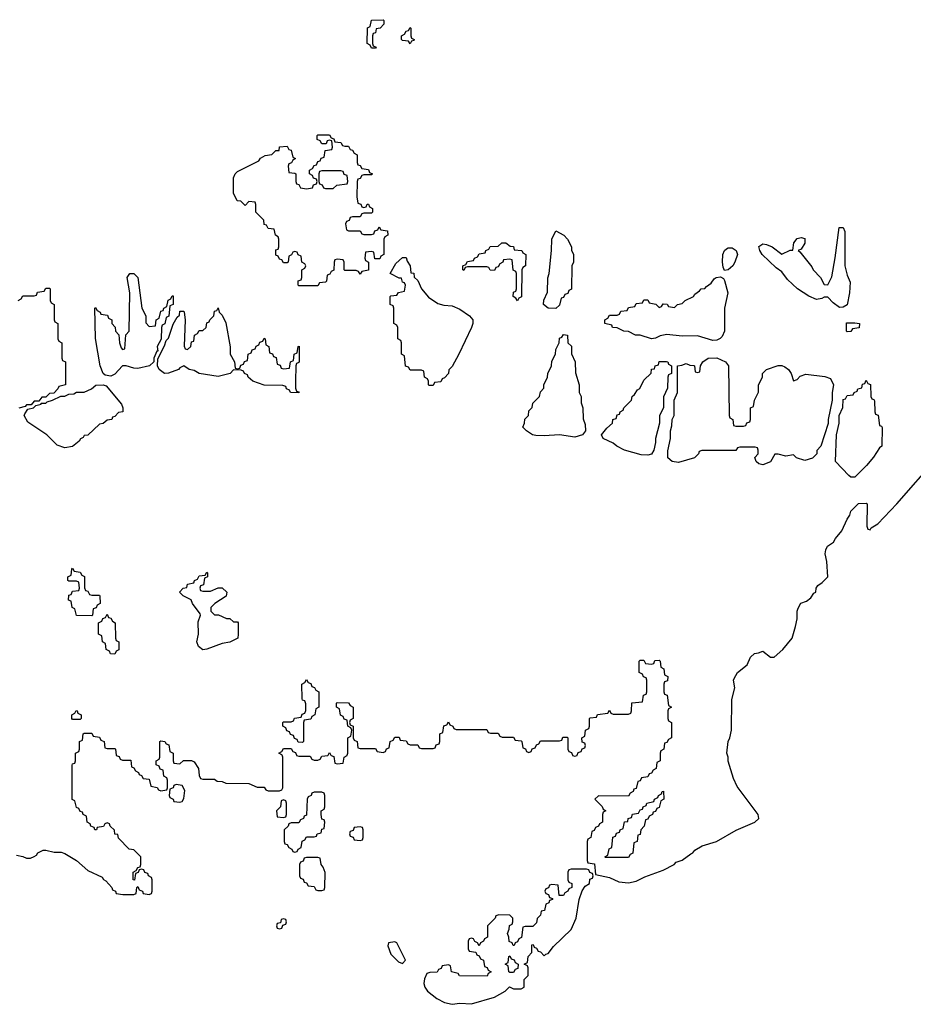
# Model space of a CAD drawing. Header units: inches. Extents: x 2112843 to 2323771, y 35243 to 209174.
# Tile 38 of 83: x 2291634 to 2296295, y 58701 to 63834. Entities that reach past the tile are written whole.
import ezdxf

# ---------------------------------------------------------------- set-up
doc = ezdxf.new("R2010")
doc.units = ezdxf.units.IN
doc.header["$MEASUREMENT"] = 0
doc.layers.add('C2095', color=7, linetype='Continuous')
doc.layers.add('C2096', color=7, linetype='Continuous')

msp = doc.modelspace()

# ---------------------------------------------------------------- linework, layer by layer
at = {"layer": 'C2095', "color": 6}
for points in [[(2291618, 59478), (2291650, 59472), (2291670, 59462), (2291690, 59462), (2291710, 59471.3), (2291722, 59478), (2291729.4, 59490.6), (2291756.4, 59503.6), (2291770, 59504.7), (2291814.4, 59494.4), (2291850, 59494), (2291870, 59487.7), (2291931, 59450), (2291990, 59398), (2292063.6, 59363.6), (2292071.2, 59351.2), (2292083.6, 59343.6), (2292114, 59310), (2292118, 59298), (2292134, 59290), (2292138, 59278), (2292172.7, 59272.7), (2292230, 59274), (2292242, 59278), (2292246, 59310), (2292250, 59314), (2292258, 59298), (2292274, 59290), (2292278, 59278), (2292310, 59274), (2292322, 59278), (2292326, 59290), (2292326, 59350), (2292322, 59362), (2292306, 59370), (2292302, 59382), (2292287.3, 59387.3), (2292282, 59402), (2292270, 59406), (2292258, 59402), (2292252.7, 59387.3), (2292238, 59382), (2292232.7, 59347.3), (2292226, 59350), (2292226, 59390), (2292242, 59398), (2292250, 59414), (2292262, 59418), (2292266, 59430), (2292266, 59470), (2292230, 59506), (2292206, 59510), (2292150, 59566), (2292146, 59586), (2292130, 59588), (2292128, 59608), (2292106, 59630), (2292102, 59642), (2292090, 59646), (2292078, 59642), (2292071.6, 59628.4), (2292038, 59622), (2292034, 59610), (2292026, 59610), (2292022, 59622), (2292006, 59630), (2292002, 59642), (2291986, 59650), (2291982, 59682), (2291966, 59690), (2291962, 59702), (2291950, 59706), (2291942, 59722), (2291930, 59726), (2291922, 59762), (2291908.4, 59768.4), (2291907.3, 59947.3), (2291910, 59954), (2291922, 59958), (2291926, 59970), (2291926, 60000)], [(2292137.8, 60000), (2292138, 59998), (2292152.7, 59992.7), (2292158, 59978), (2292170, 59974), (2292214, 59974), (2292218, 59938), (2292230, 59934), (2292238, 59918), (2292254, 59910), (2292258, 59898), (2292270, 59894), (2292278, 59878), (2292310, 59874), (2292318, 59838), (2292351.6, 59831.6), (2292358, 59818), (2292370, 59814), (2292402, 59818), (2292406, 59830), (2292406, 59870), (2292402, 59882), (2292386, 59890), (2292382, 59922), (2292367.3, 59927.3), (2292362, 59942), (2292346, 59950), (2292346, 59970), (2292362, 59978), (2292366, 59990), (2292366, 60000)], [(2292434, 60000), (2292434, 59970), (2292438, 59958), (2292470, 59954), (2292488, 59972), (2292530, 59972), (2292544.7, 59964.7), (2292566, 59930), (2292570, 59894), (2292578, 59878), (2292590, 59874), (2292650, 59874), (2292663.6, 59863.6), (2292690, 59862), (2292710, 59854), (2292830, 59852), (2292872.7, 59832.7), (2292910, 59832), (2292918, 59818), (2292930, 59814), (2292990, 59814), (2293002, 59818), (2293006, 59830), (2293006, 59990), (2293002.7, 60000)], [(2293077.3, 60000), (2293078, 59998), (2293090, 59994), (2293150, 59994), (2293158, 59978), (2293170, 59974), (2293190, 59974), (2293202, 59978), (2293210, 59994), (2293242, 59998), (2293243, 60000)], [(2293257, 60000), (2293258, 59998), (2293272.7, 59992.7), (2293278, 59958), (2293290, 59954), (2293322, 59958), (2293326, 59990), (2293342, 59998), (2293342.7, 60000)], [(2294517.3, 60000), (2294518, 59998), (2294530, 59994), (2294542, 59998), (2294542.7, 60000)], [(2294974, 60000), (2294974, 59970), (2294958, 59962), (2294954, 59930), (2294938, 59922), (2294930, 59906), (2294918, 59902), (2294910, 59886), (2294878, 59882), (2294870, 59866), (2294858, 59862), (2294850, 59826), (2294838, 59822), (2294834, 59810), (2294818, 59802), (2294810, 59786), (2294652.7, 59787.3), (2294634, 59770), (2294672.7, 59732.7), (2294678, 59718), (2294692, 59710), (2294678, 59702), (2294674, 59690), (2294674, 59650), (2294658, 59642), (2294654, 59630), (2294638, 59622), (2294630, 59606), (2294618, 59602), (2294614, 59570), (2294598, 59562), (2294594, 59550), (2294594, 59450), (2294598, 59438), (2294632.7, 59432.7), (2294638, 59378), (2294710, 59362), (2294759.8, 59339.8), (2294810, 59334.8), (2294850, 59342.8), (2294894.5, 59365.5), (2294990, 59400.7), (2295048, 59430), (2295059, 59441), (2295090, 59452), (2295134, 59486), (2295146, 59490), (2295155.3, 59504.7), (2295193.2, 59526.8), (2295268, 59550), (2295371.4, 59608.6), (2295468.7, 59650), (2295489.2, 59670), (2295486, 59690), (2295376, 59836), (2295358, 59878), (2295329.1, 59969.1), (2295328.7, 59990), (2295325.3, 60000)]]:
    msp.add_lwpolyline(points, dxfattribs=at)
for points in [[(2292450, 59846), (2292438, 59842), (2292434, 59830), (2292418, 59822), (2292414, 59790), (2292418, 59778), (2292434, 59770), (2292438, 59758), (2292470, 59754), (2292482, 59758), (2292490, 59774), (2292495.3, 59815.3), (2292482, 59842)], [(2293210, 59806), (2293170, 59806), (2293158, 59802), (2293154, 59790), (2293138, 59782), (2293134, 59770), (2293130, 59686), (2293118, 59682), (2293114, 59670), (2293098, 59662), (2293090, 59646), (2293050, 59646), (2293038, 59642), (2293034, 59630), (2293014, 59610), (2293014, 59550), (2293018, 59538), (2293030, 59534), (2293038, 59518), (2293054, 59510), (2293058, 59498), (2293070, 59494), (2293082, 59498), (2293086, 59510), (2293102, 59518), (2293108.4, 59551.6), (2293122, 59558), (2293130, 59574), (2293170, 59574), (2293182, 59578), (2293186, 59590), (2293206, 59594), (2293210, 59614), (2293222, 59618), (2293226, 59650), (2293222, 59662), (2293210, 59666), (2293206, 59690), (2293206, 59710), (2293222, 59718), (2293226, 59730), (2293226, 59790), (2293222, 59802)], [(2294690, 59466), (2294686, 59470), (2294702, 59478), (2294708.4, 59511.6), (2294722, 59518), (2294727.3, 59572.7), (2294742, 59578), (2294747.3, 59592.7), (2294762, 59598), (2294766, 59610), (2294782, 59618), (2294788.8, 59651.2), (2294806, 59654), (2294808, 59670), (2294826, 59674), (2294830, 59692), (2294862, 59698), (2294870, 59714), (2294882, 59718), (2294886, 59730), (2294902, 59738), (2294906, 59750), (2294942, 59758), (2294946, 59770), (2294962, 59778), (2294966, 59790), (2294982, 59798), (2294986, 59810), (2294992.7, 59812.7), (2294994, 59770), (2294978, 59762), (2294970, 59726), (2294958, 59722), (2294950, 59706), (2294938, 59702), (2294934, 59690), (2294918, 59682), (2294910, 59666), (2294898, 59662), (2294892, 59630), (2294874, 59610), (2294870, 59586), (2294858, 59582), (2294854, 59550), (2294838, 59542), (2294831.6, 59488.4), (2294818, 59482), (2294810, 59466)], [(2293010, 59766), (2292998, 59762), (2292994, 59730), (2292974, 59710), (2292978, 59678), (2293010, 59674), (2293022, 59678), (2293026, 59690), (2293026, 59750), (2293022, 59762)], [(2293410, 59626), (2293378, 59622), (2293372.7, 59607.3), (2293358, 59602), (2293354, 59590), (2293358, 59578), (2293372.7, 59572.7), (2293378, 59558), (2293410, 59554), (2293422, 59558), (2293426, 59570), (2293426, 59610), (2293422, 59622)], [(2293190, 59466), (2293130, 59466), (2293118, 59462), (2293112.7, 59447.3), (2293098, 59442), (2293094, 59430), (2293094, 59370), (2293098, 59358), (2293112.7, 59352.7), (2293118, 59338), (2293130, 59334), (2293138, 59318), (2293170, 59314), (2293178, 59298), (2293190, 59294), (2293210, 59294), (2293222, 59298), (2293226, 59310), (2293227.3, 59387.3), (2293216.4, 59416.4), (2293206, 59430), (2293202, 59462)], [(2294590, 59406), (2294510, 59406), (2294498, 59402), (2294494, 59390), (2294494, 59350), (2294498, 59338), (2294514, 59330), (2294514, 59310), (2294498, 59302), (2294494, 59290), (2294478, 59282), (2294470, 59268), (2294447.3, 59267.3), (2294442, 59322), (2294410, 59326), (2294398, 59322), (2294392.7, 59307.3), (2294378, 59302), (2294374, 59290), (2294378, 59278), (2294392.7, 59272.7), (2294398, 59258), (2294412.7, 59252.7), (2294412.7, 59247.3), (2294398, 59242), (2294394, 59230), (2294378, 59222), (2294372, 59190), (2294354, 59186), (2294350, 59166), (2294332.7, 59147.3), (2294330, 59126), (2294310, 59106), (2294270, 59106), (2294258, 59102), (2294251.6, 59048.4), (2294238, 59042), (2294230, 59026), (2294218, 59022), (2294212.7, 59007.3), (2294207.3, 59007.3), (2294202, 59022), (2294187.3, 59027.3), (2294186, 59050), (2294178, 59070), (2294187.3, 59092.7), (2294188.4, 59111.6), (2294202, 59118), (2294206, 59130), (2294206, 59150), (2294190, 59166), (2294132.7, 59167.3), (2294118, 59162), (2294114, 59150), (2294074, 59110), (2294074, 59050), (2294058, 59042), (2294054, 59030), (2294038, 59022), (2294030, 59006), (2294022, 59022), (2294007.3, 59027.3), (2294002, 59042), (2293990, 59046), (2293978, 59042), (2293974, 59030), (2293974, 58990), (2293978, 58978), (2294012.7, 58972.7), (2294018, 58958), (2294030, 58954), (2294038, 58938), (2294054, 58930), (2294058, 58898), (2294072.7, 58892.7), (2294078, 58878), (2294094, 58870), (2294078, 58862), (2294072.7, 58847.3), (2293928.4, 58848.4), (2293922, 58862), (2293886, 58870), (2293882, 58902), (2293870, 58906), (2293838, 58902), (2293832.7, 58887.3), (2293818, 58882), (2293811.6, 58868.4), (2293772.7, 58867.3), (2293758, 58862), (2293746, 58834), (2293742.8, 58810), (2293746.8, 58790), (2293761, 58770), (2293810, 58730.7), (2293850, 58710.6), (2293890, 58700.7), (2293930, 58707.3), (2293990, 58703), (2294110, 58738), (2294166, 58770), (2294188.4, 58791.6), (2294210, 58782), (2294250, 58782), (2294266, 58790), (2294266, 58830), (2294286, 58850), (2294286, 58890), (2294282, 58902), (2294266, 58910), (2294282, 58918), (2294286, 58950), (2294306, 58970), (2294306, 59010), (2294312.7, 59012.7), (2294318, 58998), (2294330, 58994), (2294338, 58978), (2294350, 58974), (2294370, 58954), (2294378, 58962), (2294390, 58964.7), (2294418, 59002), (2294510, 59091.3), (2294536, 59150), (2294552.9, 59247.1), (2294568.4, 59291.6), (2294583.1, 59316.9), (2294606, 59330), (2294607.3, 59352.7), (2294622, 59358), (2294626, 59370), (2294622, 59382), (2294607.3, 59387.3), (2294602, 59402)], [(2293010, 59146), (2292998, 59142), (2292994, 59126), (2292978, 59122), (2292974, 59110), (2292978, 59098), (2292990, 59094), (2293002, 59098), (2293006, 59114), (2293022, 59118), (2293026, 59130), (2293022, 59142)], [(2293590, 59026), (2293558, 59022), (2293554, 59006), (2293570, 58962), (2293610, 58922), (2293630, 58914), (2293646, 58930), (2293602, 59022)], [(2294190, 58866), (2294186, 58870), (2294182, 58902), (2294166, 58910), (2294182, 58918), (2294186, 58950), (2294190, 58954), (2294198, 58938), (2294212.7, 58932.7), (2294218, 58918), (2294234, 58910), (2294232.7, 58887.3), (2294218, 58882), (2294210, 58866)]]:
    msp.add_lwpolyline(points, close=True, dxfattribs=at)
at = {"layer": 'C2096', "color": 6}
for points in [[(2293470, 63686), (2293462, 63702), (2293446, 63710), (2293448.4, 63791.6), (2293462, 63798), (2293469.3, 63830.7), (2293530, 63834), (2293534, 63830), (2293534, 63810), (2293514, 63790), (2293494, 63786), (2293490, 63766), (2293478, 63762), (2293474, 63750), (2293474, 63710), (2293478, 63698), (2293494, 63690), (2293490, 63686)], [(2293670, 63708), (2293662, 63722), (2293630, 63726), (2293626, 63730), (2293626, 63750), (2293642, 63758), (2293650, 63774), (2293662, 63778), (2293670, 63794), (2293674, 63790), (2293674, 63750), (2293678, 63738), (2293691.3, 63731.3), (2293690, 63726), (2293678, 63722)], [(2293330, 63174), (2293350, 63174), (2293358, 63158), (2293370, 63154), (2293378, 63138), (2293394, 63130), (2293394, 63090), (2293398, 63078), (2293410, 63074), (2293418, 63058), (2293452.7, 63052.7), (2293458, 63038), (2293474, 63030), (2293470, 63026), (2293430, 63026), (2293418, 63022), (2293410, 63006), (2293398, 63002), (2293394, 62990), (2293392, 62910), (2293398, 62878), (2293412.7, 62872.7), (2293418, 62858), (2293430, 62854), (2293442, 62858), (2293447.3, 62872.7), (2293452.7, 62872.7), (2293458, 62858), (2293474, 62850), (2293474, 62830), (2293470, 62826), (2293430, 62826), (2293418, 62822), (2293410, 62806), (2293370, 62806), (2293358, 62802), (2293352.7, 62787.3), (2293338, 62782), (2293334, 62770), (2293338, 62738), (2293350, 62734), (2293410, 62734), (2293418, 62718), (2293430, 62714), (2293470, 62714), (2293482, 62718), (2293487.3, 62732.7), (2293502, 62738), (2293510, 62754), (2293518, 62738), (2293552.7, 62732.7), (2293554, 62710), (2293538, 62702), (2293534, 62690), (2293534, 62610), (2293518, 62602), (2293512.7, 62587.3), (2293487.3, 62587.3), (2293482, 62622), (2293470, 62626), (2293438, 62622), (2293434, 62590), (2293438, 62578), (2293454, 62570), (2293452.7, 62527.3), (2293418, 62522), (2293410, 62508), (2293402, 62522), (2293390, 62526), (2293330, 62526), (2293326, 62530), (2293326, 62570), (2293322, 62582), (2293290, 62586), (2293278, 62582), (2293274, 62570), (2293272.7, 62527.3), (2293258, 62522), (2293252.7, 62507.3), (2293238, 62502), (2293234, 62470), (2293230, 62466), (2293198, 62462), (2293190, 62446), (2293090, 62446), (2293086, 62450), (2293087.3, 62472.7), (2293102, 62478), (2293106, 62490), (2293106, 62530), (2293122, 62538), (2293126, 62550), (2293122, 62562), (2293106, 62570), (2293102, 62602), (2293087.3, 62607.3), (2293082, 62622), (2293070, 62626), (2293058, 62622), (2293052.7, 62607.3), (2293038, 62602), (2293034, 62570), (2293030, 62566), (2293010, 62566), (2293002, 62582), (2292990, 62586), (2292982, 62602), (2292970, 62606), (2292970, 62634), (2292982, 62638), (2292986, 62650), (2292986, 62690), (2292982, 62702), (2292968, 62710), (2292962, 62742), (2292930, 62746), (2292922, 62762), (2292910, 62766), (2292908, 62788), (2292866, 62830), (2292866, 62870), (2292862, 62882), (2292830, 62886), (2292810, 62866), (2292788, 62888), (2292768.7, 62890), (2292749, 62930), (2292749, 63010), (2292758, 63030), (2292770, 63042), (2292882, 63098), (2292890, 63111.3), (2292914.6, 63125.4), (2292950, 63132), (2292970, 63151.3), (2292987.3, 63152.7), (2292990, 63171.3), (2293030, 63174), (2293038, 63158), (2293050, 63154), (2293058, 63118), (2293072, 63110), (2293058, 63102), (2293052.7, 63087.3), (2293038, 63082), (2293034, 63070), (2293038, 63038), (2293070, 63034), (2293074, 63030), (2293074, 62990), (2293078, 62978), (2293090, 62974), (2293098, 62958), (2293130, 62952), (2293162, 62958), (2293167.3, 62972.7), (2293182, 62978), (2293186, 62990), (2293182, 63002), (2293167.3, 63007.3), (2293162, 63022), (2293146, 63030), (2293146, 63050), (2293162, 63058), (2293170, 63074), (2293182, 63078), (2293190, 63094), (2293202, 63098), (2293207.3, 63112.7), (2293222, 63118), (2293227.3, 63152.7), (2293262, 63158), (2293266, 63170), (2293262, 63202), (2293250, 63206), (2293238, 63202), (2293232.7, 63187.3), (2293210, 63186), (2293202, 63202), (2293186, 63210), (2293186, 63230), (2293190, 63234), (2293250, 63234), (2293258, 63218), (2293272.7, 63212.7), (2293278, 63198), (2293310, 63194), (2293318, 63178)], [(2293310, 63046), (2293210, 63046), (2293198, 63042), (2293194, 63030), (2293194, 62990), (2293198, 62978), (2293212.7, 62972.7), (2293218, 62958), (2293230, 62954), (2293270, 62954), (2293288.4, 62971.6), (2293342, 62978), (2293346, 62990), (2293342, 63022), (2293327.3, 63027.3), (2293322, 63042)], [(2294430, 62328.7), (2294390, 62329.2), (2294366, 62350), (2294368.4, 62371.6), (2294387.3, 62412.7), (2294388.8, 62488.8), (2294395.3, 62510), (2294408.7, 62630), (2294409, 62690), (2294430, 62734), (2294472, 62710), (2294492, 62690), (2294512, 62650), (2294512.7, 62632.7), (2294522, 62610), (2294522, 62570), (2294514, 62550), (2294511.6, 62428.4), (2294498, 62422), (2294492.7, 62407.3), (2294478, 62402), (2294470, 62386), (2294458, 62382), (2294450, 62346)], [(2295910, 62334), (2295877.5, 62357.5), (2295850, 62388), (2295830, 62388), (2295818.8, 62381.2), (2295790, 62375.3), (2295750, 62393.2), (2295691.5, 62431.5), (2295639.6, 62479.6), (2295610, 62519), (2295580.1, 62540.1), (2295507, 62610), (2295494, 62630), (2295490, 62651.3), (2295510, 62664.9), (2295530, 62662.4), (2295558.8, 62650), (2295610, 62611.3), (2295652.7, 62632.7), (2295667.3, 62632.7), (2295672.7, 62670), (2295690, 62693.1), (2295710, 62698), (2295730, 62692.7), (2295730, 62668.7), (2295710, 62638), (2295694, 62630), (2295703.6, 62623.6), (2295766, 62546), (2295772, 62530), (2295810.6, 62490.6), (2295830, 62454), (2295850, 62452), (2295870, 62494), (2295888, 62592), (2295908.1, 62750), (2295930, 62750.2), (2295937.6, 62730), (2295938, 62550), (2295950, 62502), (2295966.4, 62466.4), (2295962.8, 62410), (2295950, 62348), (2295930, 62335.3)], [(2294230, 62368.7), (2294222, 62382), (2294208.7, 62390), (2294210, 62414), (2294222, 62418), (2294226, 62430), (2294226, 62510), (2294222, 62522), (2294208.4, 62528.4), (2294202, 62582), (2294190, 62586), (2294158, 62582), (2294154, 62570), (2294138, 62562), (2294130, 62546), (2294118, 62542), (2294110, 62526), (2294087.3, 62527.3), (2294082, 62542), (2294070, 62546), (2293970, 62546), (2293958, 62542), (2293950, 62526), (2293946, 62530), (2293946, 62550), (2293962, 62558), (2293970, 62574), (2294002, 62578), (2294006, 62590), (2294022, 62598), (2294030, 62614), (2294062, 62618), (2294066, 62630), (2294082, 62638), (2294088.4, 62651.6), (2294130, 62654), (2294148.8, 62671.2), (2294170, 62671.3), (2294192.7, 62652.7), (2294210, 62652), (2294214, 62634), (2294254, 62630), (2294258, 62618), (2294274, 62610), (2294272, 62550), (2294258, 62542), (2294254, 62530), (2294250.9, 62389.1), (2294238, 62382)], [(2295310, 62526), (2295303.2, 62543.2), (2295299.5, 62570), (2295302, 62610), (2295309.6, 62630.4), (2295320.5, 62639.5), (2295330, 62644.9), (2295350, 62644.9), (2295370.6, 62630.6), (2295377.3, 62610), (2295364.9, 62570), (2295353.4, 62550), (2295330, 62529.2)], [(2293770, 61926), (2293766, 61930), (2293766, 61950), (2293762, 61962), (2293746, 61970), (2293742, 62002), (2293730, 62006), (2293670, 62006), (2293662, 62022), (2293647.3, 62027.3), (2293642, 62082), (2293626, 62090), (2293626, 62150), (2293622, 62162), (2293606, 62170), (2293606, 62230), (2293602, 62242), (2293586, 62250), (2293586, 62330), (2293582, 62342), (2293566, 62350), (2293566, 62390), (2293570, 62394), (2293602, 62398), (2293610, 62412), (2293642, 62418), (2293646, 62450), (2293642, 62462), (2293630, 62466), (2293626, 62486), (2293614, 62486), (2293566, 62510), (2293596.4, 62563.6), (2293630, 62594), (2293650, 62594), (2293654.8, 62574.8), (2293671, 62550), (2293674, 62514), (2293690, 62512), (2293691.6, 62491.6), (2293710, 62474), (2293730.7, 62430.7), (2293767.3, 62387.3), (2293814.4, 62354.4), (2293846, 62346), (2293890, 62342), (2293930, 62325.5), (2293981, 62290), (2293998, 62270), (2293998, 62250), (2293991.3, 62230), (2293924.7, 62090), (2293890, 62026), (2293872, 62008), (2293871.3, 61990), (2293850, 61966), (2293838, 61962), (2293830, 61946), (2293798, 61942), (2293790, 61926)], [(2292310, 62234), (2292342, 62238), (2292346, 62270), (2292362, 62278), (2292370, 62314), (2292382, 62318), (2292386, 62330), (2292402, 62338), (2292408.4, 62371.6), (2292422, 62378), (2292430, 62394), (2292434, 62394), (2292434, 62350), (2292418, 62342), (2292411.6, 62288.4), (2292398, 62282), (2292391.6, 62248.4), (2292378, 62242), (2292374, 62230), (2292372, 62168), (2292352, 62130), (2292354, 62106), (2292350, 62106), (2292334, 62070), (2292334, 62050), (2292312, 62030), (2292250, 62016), (2292230, 62017.2), (2292190, 62029), (2292170, 62028.7), (2292130, 61985.2), (2292110, 61976), (2292080.9, 61980.9), (2292069.3, 61989.3), (2292053.2, 62030), (2292028.8, 62171.2), (2292026, 62330), (2292030, 62334), (2292038, 62318), (2292054, 62310), (2292058, 62298), (2292092.7, 62292.7), (2292098, 62278), (2292114, 62270), (2292114, 62250), (2292131.6, 62231.6), (2292134, 62210), (2292151.6, 62191.6), (2292154, 62150), (2292163.6, 62123.6), (2292170, 62114), (2292182, 62118), (2292188.4, 62191.6), (2292206, 62210), (2292208, 62410), (2292195.3, 62490), (2292208, 62510), (2292230, 62510.5), (2292250.6, 62490), (2292271.3, 62330), (2292291.3, 62290), (2292292.7, 62252.7)], [(2295250, 62162), (2295170, 62185.2), (2295090, 62183.7), (2295010, 62192), (2294974.4, 62185.6), (2294950, 62173.2), (2294929.3, 62169.3), (2294870, 62188.7), (2294846, 62190), (2294810, 62208), (2294786, 62210), (2294750, 62228), (2294726, 62230), (2294722, 62242), (2294686, 62250), (2294686, 62270), (2294702, 62278), (2294710, 62294), (2294750, 62294), (2294762, 62298), (2294770, 62314), (2294802, 62318), (2294810, 62334), (2294842, 62338), (2294850, 62354), (2294882, 62358), (2294890, 62374), (2294910, 62374), (2294918, 62358), (2294951.6, 62351.6), (2294970, 62334), (2294982, 62338), (2294990, 62352), (2295011.6, 62351.6), (2295018, 62338), (2295050, 62334), (2295066, 62350), (2295090, 62354), (2295106, 62370), (2295148.4, 62391.6), (2295156.4, 62403.6), (2295180.4, 62419.6), (2295189.1, 62430.9), (2295208, 62432), (2295216.4, 62443.6), (2295240.4, 62459.6), (2295256.4, 62483.6), (2295266, 62490), (2295290, 62494), (2295304.7, 62484.7), (2295310, 62474), (2295328, 62410), (2295310.3, 62330), (2295310.8, 62210), (2295297.5, 62182.5), (2295288.1, 62171.9), (2295270, 62163.7)], [(2292770, 62014), (2292782, 62018), (2292787.3, 62032.7), (2292802, 62038), (2292807.3, 62052.7), (2292822, 62058), (2292826, 62090), (2292842, 62098), (2292847.3, 62112.7), (2292862, 62118), (2292867.3, 62132.7), (2292882, 62138), (2292887.3, 62152.7), (2292902, 62158), (2292910, 62174), (2292914, 62170), (2292918, 62138), (2292934, 62130), (2292938, 62098), (2292952.7, 62092.7), (2292958, 62078), (2292972.7, 62072.7), (2292978, 62038), (2292992.7, 62032.7), (2292998, 62018), (2293010, 62014), (2293042, 62018), (2293046, 62050), (2293062, 62058), (2293066, 62090), (2293082, 62098), (2293086, 62130), (2293092.7, 62132.7), (2293092.7, 62052.7), (2293090, 62046), (2293078, 62042), (2293074, 62030), (2293072, 61950), (2293072.7, 61912.7), (2293078, 61898), (2293090, 61894), (2293090, 61888), (2293046, 61890), (2293042, 61902), (2293026, 61910), (2293022, 61922), (2293007.3, 61927.3), (2292910, 61929.2), (2292850, 61949), (2292826, 61970), (2292822, 61982), (2292806, 61990), (2292802, 62002), (2292790, 62006), (2292750, 62008), (2292732, 61990), (2292670, 61974.3), (2292570, 61989.8), (2292545.1, 62005.1), (2292518, 62010), (2292490, 62028.7), (2292470, 62019), (2292462.8, 62010), (2292410, 61990.9), (2292389.8, 61989.8), (2292362, 62010), (2292352.3, 62030), (2292354.6, 62065.4), (2292390, 62134), (2292399, 62161), (2292410, 62174), (2292434, 62246), (2292456.4, 62283.6), (2292467.3, 62292.7), (2292470, 62314), (2292490, 62314), (2292492, 62310), (2292498, 62270), (2292492.7, 62132.7), (2292498, 62118), (2292510, 62114), (2292526, 62130), (2292530, 62154), (2292542, 62158), (2292546, 62190), (2292562, 62198), (2292570, 62214), (2292590, 62214), (2292606, 62230), (2292610, 62254), (2292622, 62258), (2292626, 62270), (2292646, 62290), (2292650, 62314), (2292662, 62318), (2292670, 62332), (2292674, 62310), (2292690, 62294), (2292710, 62254), (2292731.6, 62128.4), (2292732, 62090), (2292754, 62050), (2292758, 62018)], [(2295950, 62206), (2295946, 62210), (2295947.3, 62252.7), (2295990, 62254), (2296014, 62250), (2296012, 62228), (2295978, 62222), (2295970, 62208)], [(2294530, 61657), (2294450, 61669.6), (2294370, 61663.7), (2294326.3, 61666.3), (2294309.5, 61669.5), (2294278, 61690), (2294258, 61710), (2294268, 61730), (2294269.1, 61750.9), (2294288, 61770), (2294290, 61794), (2294308, 61812), (2294310, 61834), (2294346, 61870), (2294350, 61894), (2294367.3, 61912.7), (2294368, 61930), (2294388, 61970), (2294388.7, 61990), (2294408.7, 62030), (2294410, 62054), (2294428.7, 62090), (2294430, 62114), (2294448, 62150), (2294450, 62174), (2294462, 62178), (2294470, 62192), (2294492, 62190), (2294494, 62150), (2294511.6, 62131.6), (2294512.7, 62092.7), (2294532, 62050), (2294532.7, 61992.7), (2294552, 61930), (2294552, 61890), (2294562, 61870), (2294563.6, 61836.4), (2294572, 61810), (2294572.7, 61752.7), (2294583.6, 61723.6), (2294584.7, 61690), (2294570, 61669.2)], [(2295370, 61714), (2295410, 61714), (2295422, 61718), (2295427.3, 61732.7), (2295442, 61738), (2295446, 61750), (2295446, 61810), (2295462, 61818), (2295466, 61850), (2295487.3, 61892.7), (2295488, 61930), (2295508, 61970), (2295508, 61990), (2295529.3, 62010.7), (2295589.4, 62030.6), (2295610, 62030.7), (2295624.9, 62024.9), (2295644, 62010), (2295657.3, 61990), (2295670, 61952), (2295690, 61958), (2295705.1, 61974.9), (2295734, 61986), (2295833.8, 61973.8), (2295863, 61963), (2295878.8, 61930), (2295871.3, 61890), (2295871.3, 61850), (2295851.3, 61750), (2295851.2, 61728.8), (2295812, 61610), (2295792.7, 61587.3), (2295792, 61570), (2295770, 61548.7), (2295730, 61535.3), (2295686, 61550), (2295670, 61566), (2295630, 61559), (2295590, 61568.7), (2295572, 61568), (2295550, 61529.3), (2295510, 61514), (2295490, 61519), (2295475.3, 61530), (2295468.7, 61551.3), (2295486, 61570), (2295486, 61590), (2295482, 61602), (2295470, 61606), (2295390, 61606), (2295378, 61602), (2295370, 61588), (2295192.7, 61587.3), (2295178, 61582), (2295174, 61570), (2295154, 61550), (2295070, 61525.2), (2295038, 61530), (2295014, 61550), (2295014.6, 61585.4), (2295028.7, 61650), (2295028.8, 61691.2), (2295036.4, 61716.4), (2295038, 61750), (2295048, 61770), (2295048, 61850), (2295066, 61890), (2295066, 62030), (2295087.3, 62032.7), (2295110, 62042), (2295130, 62032), (2295151.2, 62031.2), (2295154, 62030), (2295158, 61998), (2295170, 61994), (2295182, 61998), (2295186, 62030), (2295198, 62050), (2295226, 62070), (2295270, 62070.4), (2295316, 62050), (2295331.3, 62028.7), (2295334, 61770), (2295338, 61758), (2295354, 61750), (2295358, 61718)], [(2294910, 61563.7), (2294875.2, 61564.8), (2294789, 61590), (2294749.2, 61610), (2294730, 61626), (2294678, 61650), (2294668.7, 61670), (2294696.4, 61703.6), (2294726, 61730), (2294728, 61750), (2294746, 61754), (2294750, 61774), (2294762, 61778), (2294766, 61790), (2294782, 61798), (2294786, 61810), (2294826, 61850), (2294828, 61870), (2294840.4, 61879.6), (2294856.4, 61903.6), (2294868.4, 61911.6), (2294890, 61954), (2294928, 61992), (2294930, 62012), (2294946, 62014), (2294948, 62030), (2294966, 62034), (2294970, 62052), (2295007.3, 62052.7), (2295014, 62050), (2295018, 62038), (2295034, 62030), (2295034, 61990), (2295018, 61982), (2295014, 61970), (2295012.7, 61912.7), (2294992.7, 61867.3), (2294992, 61810), (2294972, 61770), (2294971.3, 61730), (2294951.3, 61650), (2294951, 61630), (2294941, 61590), (2294930, 61569.3)], [(2291870, 61602), (2291830, 61615.3), (2291776, 61670), (2291676.2, 61736.2), (2291657.2, 61770), (2291660.2, 61779.8), (2291676.4, 61803.6), (2291706, 61810), (2291718, 61822), (2291746, 61830), (2291746, 61834), (2291770, 61834), (2291778, 61842), (2291806, 61850), (2291848, 61872), (2291870, 61872), (2291890, 61882), (2291916.4, 61883.6), (2291930, 61892), (2291970, 61892), (2292008, 61910), (2292032, 61928), (2292070, 61931), (2292084.4, 61924.4), (2292164.7, 61830), (2292172, 61810), (2292172, 61790), (2292150, 61786), (2292130, 61766), (2292118, 61762), (2292114, 61750), (2292090, 61746), (2292070, 61728), (2292050, 61726), (2291990, 61668), (2291970, 61666), (2291964.7, 61655.3), (2291951.6, 61648.4), (2291943.6, 61636.4), (2291910, 61608.7)], [(2295990, 61449), (2295970, 61449.2), (2295958, 61458), (2295888.7, 61530), (2295895.3, 61670), (2295908.7, 61730), (2295908.7, 61770), (2295927.3, 61812.7), (2295930, 61854), (2295942, 61858), (2295950, 61874), (2295982, 61878), (2295986, 61890), (2296002, 61898), (2296006, 61910), (2296026, 61914), (2296030, 61934), (2296042, 61938), (2296050, 61954), (2296058, 61938), (2296071.6, 61931.6), (2296074, 61870), (2296078, 61858), (2296090, 61854), (2296092.7, 61847.3), (2296094, 61790), (2296098, 61778), (2296111.6, 61771.6), (2296118, 61718), (2296130, 61714), (2296132.7, 61707.3), (2296131.3, 61611.3), (2296118, 61602), (2296087.1, 61552.9), (2296050.4, 61509.6)], [(2292010, 60834), (2292050, 60834), (2292052, 60830), (2292054, 60790), (2292038, 60782), (2292032.7, 60767.3), (2292018, 60762), (2292014, 60730), (2292010, 60726), (2291930, 60728), (2291922, 60762), (2291908, 60770), (2291902, 60802), (2291888.4, 60808.4), (2291890, 60834), (2291902, 60838), (2291910, 60854), (2291942, 60858), (2291946, 60870), (2291942, 60902), (2291930, 60906), (2291890, 60906), (2291886, 60910), (2291886, 60930), (2291902, 60938), (2291906, 60970), (2291910, 60974), (2291918, 60958), (2291950, 60954), (2291958, 60938), (2291971.6, 60931.6), (2291972.7, 60872.7), (2291978, 60858), (2291990, 60854), (2291998, 60838)], [(2292590, 60854), (2292630, 60854), (2292668.7, 60871.3), (2292690, 60871.3), (2292714, 60850), (2292710.7, 60829.3), (2292652, 60790), (2292632, 60770), (2292632, 60750), (2292650, 60732), (2292671.2, 60731.2), (2292712.7, 60712.7), (2292730, 60712), (2292750, 60694), (2292770, 60694), (2292774, 60690), (2292774, 60630), (2292772, 60610), (2292730.6, 60589.4), (2292690, 60581.2), (2292610, 60552.3), (2292590, 60549.2), (2292566, 60566), (2292558, 60590), (2292566, 60630), (2292565.6, 60694.4), (2292578, 60730), (2292576.4, 60736.4), (2292535.3, 60790), (2292528.8, 60808.8), (2292486, 60830), (2292468, 60850), (2292486, 60870), (2292506, 60874), (2292508.8, 60891.2), (2292542, 60898), (2292546, 60910), (2292562, 60918), (2292570, 60934), (2292602, 60938), (2292610, 60954), (2292614, 60950), (2292614, 60930), (2292598, 60922), (2292592.7, 60887.3), (2292578, 60882), (2292574, 60870), (2292578, 60858)], [(2292130, 60526), (2292107.3, 60527.3), (2292102, 60542), (2292086, 60550), (2292082, 60582), (2292066, 60590), (2292062, 60622), (2292046, 60630), (2292046, 60690), (2292062, 60698), (2292067.3, 60712.7), (2292082, 60718), (2292090, 60734), (2292098, 60718), (2292110, 60714), (2292118, 60698), (2292132, 60690), (2292134, 60610), (2292138, 60598), (2292152, 60590), (2292151.6, 60548.4), (2292138, 60542)], [(2293110, 60066), (2293087.3, 60067.3), (2293082, 60082), (2293067.3, 60087.3), (2293062, 60102), (2293047.3, 60107.3), (2293042, 60122), (2293027.3, 60127.3), (2293022, 60142), (2293006, 60150), (2293006, 60170), (2293010, 60174), (2293050, 60174), (2293062, 60178), (2293067.3, 60192.7), (2293102, 60198), (2293107.3, 60212.7), (2293122, 60218), (2293127.3, 60232.7), (2293127.3, 60267.3), (2293122, 60282), (2293110, 60286), (2293107.3, 60292.7), (2293106, 60370), (2293122, 60378), (2293130, 60394), (2293138, 60378), (2293152.7, 60372.7), (2293158, 60358), (2293172.7, 60352.7), (2293178, 60338), (2293194, 60330), (2293194, 60250), (2293178, 60242), (2293174, 60210), (2293158, 60202), (2293152.7, 60187.3), (2293118, 60182), (2293114, 60170), (2293114, 60070)], [(2291910, 60186), (2291906, 60190), (2291906, 60210), (2291922, 60218), (2291928.4, 60231.6), (2291934, 60230), (2291938, 60218), (2291954, 60210), (2291954, 60190), (2291950, 60186)]]:
    msp.add_lwpolyline(points, close=True, dxfattribs=at)
for points in [[(2291626, 62370), (2291642, 62378), (2291650, 62394), (2291710, 62394), (2291722, 62398), (2291727.3, 62412.7), (2291762, 62418), (2291770, 62434), (2291790, 62434), (2291794, 62430), (2291794, 62370), (2291798, 62358), (2291814, 62350), (2291814, 62270), (2291818, 62258), (2291834, 62250), (2291834, 62170), (2291838, 62158), (2291854, 62150), (2291854, 62070), (2291858, 62058), (2291874, 62050), (2291874, 61930), (2291838, 61922), (2291834, 61910), (2291812.7, 61887.3), (2291790, 61886), (2291770, 61866), (2291750, 61866), (2291734, 61846), (2291710, 61846), (2291694, 61826), (2291670, 61826), (2291662, 61818), (2291630, 61808.7)], [(2295325.3, 60000), (2295322, 60010), (2295329.2, 60070), (2295338, 60090), (2295346, 60130), (2295349.2, 60290), (2295364, 60350), (2295358, 60390), (2295360.4, 60399.6), (2295378, 60430), (2295428, 60470), (2295446, 60510), (2295466, 60530), (2295487.3, 60532.7), (2295510, 60542), (2295550, 60511), (2295570, 60511), (2295614, 60550), (2295664, 60610), (2295681.2, 60670), (2295689, 60710), (2295689.1, 60750.9), (2295694.6, 60765.4), (2295708.8, 60791.2), (2295738, 60802), (2295760.2, 60819.8), (2295776.4, 60843.6), (2295786, 60850), (2295788, 60870), (2295796.4, 60883.6), (2295820.2, 60899.8), (2295848.7, 60930), (2295844, 61010), (2295835.3, 61050), (2295838, 61070), (2295848, 61090), (2295878, 61110), (2295888.7, 61130), (2295922, 61170), (2295949.5, 61230.5), (2295964, 61250), (2295970, 61271.3), (2296010, 61311.3), (2296050, 61314), (2296054, 61310), (2296052.7, 61192.7), (2296058, 61178), (2296070, 61174), (2296075.3, 61184.7), (2296110, 61206), (2296210, 61310.7), (2296629.3, 61790)], [(2294542.7, 60000), (2294547.3, 60012.7), (2294562, 60018), (2294567.3, 60032.7), (2294582, 60038), (2294586, 60050), (2294582, 60062), (2294567.3, 60067.3), (2294566, 60090), (2294582, 60098), (2294586, 60130), (2294602, 60138), (2294606, 60150), (2294606, 60190), (2294610, 60194), (2294642, 60198), (2294648.4, 60211.6), (2294702, 60218), (2294710, 60234), (2294718, 60218), (2294730, 60214), (2294810, 60214), (2294822, 60218), (2294826, 60230), (2294827.3, 60272.7), (2294882, 60278), (2294888.4, 60311.6), (2294902, 60318), (2294906, 60330), (2294906, 60390), (2294902, 60402), (2294887.3, 60407.3), (2294882, 60422), (2294866, 60430), (2294866, 60490), (2294870, 60494), (2294890, 60494), (2294898, 60478), (2294930, 60474), (2294942, 60478), (2294947.3, 60492.7), (2294970, 60494), (2294974, 60490), (2294978, 60458), (2294994, 60450), (2294998, 60418), (2295014, 60410), (2295012.7, 60387.3), (2294998, 60382), (2294994, 60370), (2294994, 60330), (2294998, 60318), (2295011.6, 60311.6), (2295018, 60258), (2295034, 60250), (2295018, 60242), (2295014, 60230), (2295014, 60190), (2295018, 60178), (2295034, 60170), (2295034, 60090), (2295018, 60082), (2295010, 60066), (2294998, 60062), (2294994, 60030), (2294978, 60022), (2294974, 60010), (2294974, 60000)], [(2293342.7, 60000), (2293346, 60010), (2293346, 60090), (2293362, 60098), (2293366, 60130), (2293362, 60142), (2293346, 60150), (2293342, 60182), (2293327.3, 60187.3), (2293322, 60202), (2293307.3, 60207.3), (2293302, 60242), (2293286, 60250), (2293286, 60270), (2293290, 60274), (2293350, 60272), (2293358, 60258), (2293374, 60250), (2293374, 60190), (2293358, 60182), (2293354, 60170), (2293358, 60158), (2293374, 60150), (2293374, 60090), (2293378, 60078), (2293394, 60070), (2293398, 60038), (2293410, 60034), (2293490, 60034), (2293498, 60018), (2293530, 60014), (2293542, 60018), (2293547.3, 60032.7), (2293562, 60038), (2293566, 60070), (2293582, 60078), (2293590, 60094), (2293612.7, 60092.7), (2293618, 60078), (2293650, 60074), (2293658, 60058), (2293670, 60054), (2293710, 60054), (2293718, 60038), (2293730, 60034), (2293790, 60034), (2293802, 60038), (2293807.3, 60052.7), (2293822, 60058), (2293826, 60070), (2293826, 60110), (2293842, 60118), (2293847.3, 60152.7), (2293862, 60158), (2293870, 60174), (2293878, 60158), (2293894, 60150), (2293898, 60138), (2293910, 60134), (2294070, 60134), (2294078, 60118), (2294090, 60114), (2294130, 60114), (2294138, 60098), (2294150, 60094), (2294210, 60094), (2294218, 60078), (2294250, 60074), (2294254, 60070), (2294258, 60038), (2294272.7, 60032.7), (2294278, 60018), (2294290, 60014), (2294302, 60018), (2294307.3, 60032.7), (2294322, 60038), (2294330, 60054), (2294342, 60058), (2294350, 60074), (2294450, 60074), (2294462, 60078), (2294467.3, 60092.7), (2294490, 60094), (2294494, 60090), (2294494, 60030), (2294498, 60018), (2294512.7, 60012.7), (2294517.3, 60000)], [(2291926, 60000), (2291926, 60010), (2291942, 60018), (2291946, 60030), (2291946, 60070), (2291962, 60078), (2291966, 60110), (2291970, 60114), (2292010, 60114), (2292018, 60098), (2292050, 60094), (2292058, 60078), (2292074, 60070), (2292078, 60038), (2292090, 60034), (2292130, 60034), (2292134, 60030), (2292137.8, 60000)], [(2292366, 60000), (2292366, 60070), (2292370, 60074), (2292391.6, 60071.6), (2292398, 60058), (2292412.7, 60052.7), (2292418, 60018), (2292434, 60010), (2292434, 60000)], [(2293002.7, 60000), (2293002, 60002), (2292986, 60010), (2293002, 60018), (2293010, 60034), (2293050, 60034), (2293058, 60018), (2293072.7, 60012.7), (2293077.3, 60000)], [(2293243, 60000), (2293250, 60014), (2293257, 60000)]]:
    msp.add_lwpolyline(points, dxfattribs=at)

doc.saveas('drawing.dxf')
